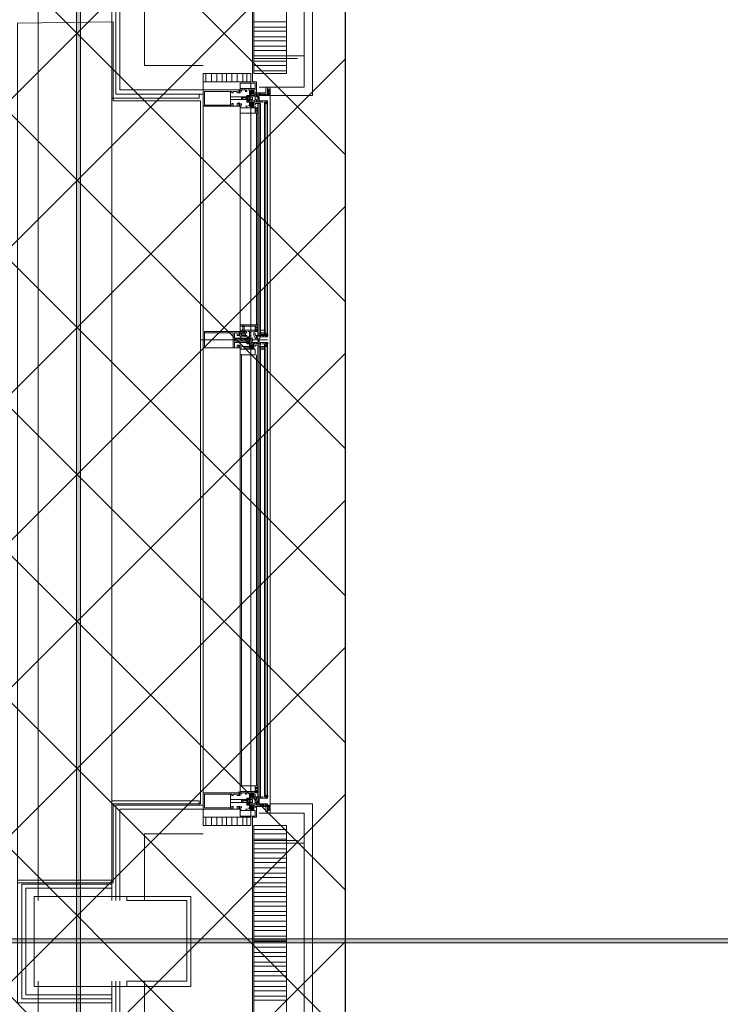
# Model space of a CAD drawing. Header units: millimetres. Extents: x 0.9 to 32.8, y 0.3 to 23.1.
# Tile 85 of 111: x 22.9 to 23.8, y 6.9 to 8.1. Entities that reach past the tile are written whole.
import ezdxf

# ---------------------------------------------------------------- set-up
doc = ezdxf.new("R2010")
doc.units = ezdxf.units.MM
doc.layers.add('PDF_Geometry', color=9, linetype='Continuous', true_color=0x808080)
doc.layers.add('PDF_Solid Fills', color=7, linetype='Continuous')

msp = doc.modelspace()

# ---------------------------------------------------------------- hatches: boundary and pattern name
h = msp.add_hatch()
h.set_pattern_fill('ANSI37', color=256, scale=0.04)
h.paths.add_polyline_path([(23.317, 4.1666), (21.9846, 4.1666), (21.9846, 9.473), (23.317, 9.473)])
at = {"layer": 'PDF_Solid Fills', "true_color": 0x808080, "transparency": 33554559}
msp.add_hatch(color=8, dxfattribs=at).paths.add_polyline_path([(28.2152, 6.9731), (28.2152, 6.9764), (1.3427, 6.9764), (1.3427, 6.9714), (28.2152, 6.9714)])

# ---------------------------------------------------------------- linework, layer by layer
msp.add_lwpolyline([(23.317, 4.1666), (21.9846, 4.1666), (21.9846, 9.473), (23.317, 9.473)], close=True)
at = {"layer": 'PDF_Geometry', "lineweight": 5}
msp.add_lwpolyline([(22.9937, 0.4233), (22.9937, 22.9325), (22.9937, 22.9143), (22.9887, 22.9143), (22.9887, 22.9325), (22.9887, 0.4233)], dxfattribs=at)
at = {"layer": 'PDF_Geometry', "lineweight": 18}
for points in [[(23.317, 9.208), (23.317, 8.1747), (23.317, 6.9731), (23.317, 5.7731), (23.317, 4.5715), (23.317, 3.5382)], [(23.2086, 8.0097), (23.2086, 8.0231), (23.2037, 8.0231), (23.2037, 8.1747), (23.2037, 8.3264), (23.2086, 8.3264), (23.2086, 8.3381)], [(23.212, 8.3314), (23.2253, 8.3314), (23.2253, 8.3414), (23.277, 8.3414), (23.277, 8.1747), (23.277, 8.0064), (23.2253, 8.0064), (23.2253, 8.0164), (23.212, 8.0164)], [(23.2253, 8.3314), (23.267, 8.3314), (23.267, 8.1747), (23.267, 8.0164), (23.2253, 8.0164)], [(22.942, 8.1247), (22.942, 7.0231)], [(23.1387, 8.0081), (23.1387, 8.0031), (23.032, 8.0031), (23.032, 8.1247), (23.032, 7.0231), (23.032, 7.1448), (23.1387, 7.1448), (23.1387, 7.1398)], [(23.042, 8.1247), (23.042, 8.0131), (23.1437, 8.0131), (23.1437, 8.0081), (23.037, 8.0081), (23.037, 8.1247)], [(23.1437, 8.0431), (23.072, 8.0431), (23.072, 8.1247)], [(23.2453, 8.0964), (23.2053, 8.0964)], [(23.2453, 8.0897), (23.2053, 8.0897)], [(23.2453, 8.0847), (23.2053, 8.0847)], [(23.267, 8.0814), (23.267, 8.0547), (23.217, 8.0547)], [(23.2453, 8.0781), (23.2053, 8.0781), (23.2053, 8.0514), (23.2587, 8.0514)], [(23.2453, 8.0731), (23.2053, 8.0731)], [(23.2453, 8.0664), (23.2053, 8.0664)], [(23.2453, 8.0614), (23.2053, 8.0614)], [(23.2453, 8.0547), (23.2053, 8.0547)], [(23.2453, 8.0481), (23.2053, 8.0481)], [(23.1437, 7.1148), (23.1437, 8.0331)], [(23.147, 8.0331), (23.147, 8.0231)], [(23.1537, 8.0331), (23.1537, 8.0231)], [(23.1603, 8.0331), (23.1603, 8.0231)], [(23.167, 8.0331), (23.167, 8.0231)], [(23.172, 8.0331), (23.172, 8.0231)], [(23.1786, 8.0331), (23.1786, 8.0231)], [(23.1853, 8.0331), (23.1853, 8.0231)], [(23.192, 8.0331), (23.192, 8.0231)], [(23.197, 8.0331), (23.197, 8.0231)], [(23.202, 8.0331), (23.202, 7.1148)], [(23.2453, 8.0431), (23.2053, 8.0431)], [(23.2453, 8.0364), (23.2053, 8.0364)], [(23.187, 8.0131), (23.187, 8.0114), (23.1886, 8.0131), (23.187, 8.0131), (23.1886, 8.0114), (23.187, 8.0114), (23.1886, 8.0114), (23.1886, 8.0097), (23.1886, 8.0214), (23.207, 8.0214), (23.207, 8.0131), (23.2053, 8.0131)], [(23.1886, 8.0131), (23.1886, 8.0114), (23.187, 8.0097), (23.1886, 8.0114), (23.187, 8.0097), (23.187, 8.0114)], [(23.1886, 8.0097), (23.187, 8.0114), (23.1886, 8.0097)], [(23.1886, 8.0097), (23.187, 8.0097), (23.1886, 8.0097)], [(23.1886, 8.0097), (23.187, 8.0097), (23.1886, 8.0097)], [(23.197, 8.0131), (23.197, 8.0114), (23.1953, 8.0114), (23.1953, 8.0131), (23.197, 8.0131), (23.1886, 8.0131), (23.1903, 8.0131), (23.1903, 8.0114)], [(23.2186, 8.0081), (23.217, 8.0064), (23.2186, 8.0081), (23.217, 8.0064), (23.2186, 8.0081), (23.2153, 8.0064), (23.217, 8.0081), (23.2153, 8.0081), (23.2153, 8.0064), (23.2153, 8.0081), (23.217, 8.0081), (23.2137, 8.0081), (23.2153, 8.0081), (23.217, 8.0081), (23.2153, 8.0081), (23.2153, 8.0064), (23.2203, 8.0064), (23.2203, 8.0081), (23.222, 8.0081), (23.222, 8.0064), (23.2137, 8.0064), (23.2137, 8.0081), (23.2086, 8.0081), (23.2086, 8.0047), (23.207, 8.0047), (23.207, 8.0081), (23.2053, 8.0081), (23.2053, 8.0131), (23.202, 8.0131), (23.202, 8.0114), (23.2003, 8.0114), (23.2003, 8.0097), (23.2003, 8.0114), (23.202, 8.0114), (23.202, 8.0131), (23.2053, 8.0131), (23.2053, 8.0081), (23.202, 8.0081), (23.202, 8.0097), (23.2053, 8.0114), (23.202, 8.0081), (23.2003, 8.0081), (23.2003, 8.0064), (23.197, 8.0047), (23.1986, 8.0064), (23.197, 8.0064), (23.1986, 8.0064)], [(23.202, 8.0097), (23.202, 8.0064), (23.2003, 8.0064), (23.2003, 8.0047), (23.2003, 8.0131), (23.1986, 8.0131)], [(23.202, 8.0081), (23.2003, 8.0081), (23.2053, 8.0131), (23.2003, 8.0097), (23.202, 8.0114), (23.2037, 8.0131), (23.202, 8.0131)], [(23.2037, 8.0081), (23.2003, 8.0114), (23.2053, 8.0081), (23.202, 8.0114), (23.2003, 8.0114)], [(23.2053, 8.0114), (23.2037, 8.0131), (23.2053, 8.0131), (23.2053, 8.0114), (23.2037, 8.0081), (23.2053, 8.0097), (23.2053, 8.0081), (23.202, 8.0131), (23.2053, 8.0114), (23.2053, 8.0097)], [(23.207, 8.0114), (23.207, 8.0081), (23.2137, 8.0081), (23.2137, 8.0097)], [(23.212, 8.0064), (23.212, 8.0081), (23.212, 8.0064), (23.212, 8.0081), (23.212, 8.0097)], [(23.222, 8.0148), (23.222, 8.0131), (23.2237, 8.0131), (23.2237, 8.0114), (23.2237, 8.0131), (23.222, 8.0131), (23.222, 8.0148), (23.222, 8.0131), (23.222, 8.0114), (23.222, 8.0097), (23.222, 8.0114), (23.222, 8.0097), (23.222, 8.0114), (23.222, 8.0097), (23.222, 8.0114), (23.222, 8.0131), (23.222, 8.0114), (23.222, 8.0131), (23.222, 8.0148), (23.222, 8.0131), (23.222, 8.0114), (23.222, 8.0131), (23.222, 8.0114), (23.222, 8.0131), (23.222, 8.0114), (23.222, 8.0097), (23.222, 8.0114), (23.222, 8.0064), (23.2253, 8.0064), (23.2253, 8.0114), (23.2253, 8.0097), (23.2237, 8.0097), (23.2237, 8.0081), (23.2237, 8.0097), (23.222, 8.0097), (23.222, 8.0114), (23.222, 8.0131), (23.2253, 8.0131), (23.2253, 8.0114), (23.2253, 8.0097), (23.2253, 8.0114), (23.2253, 8.0097), (23.2253, 8.0114), (23.2253, 8.0097), (23.2253, 8.0114), (23.2253, 8.0097), (23.2253, 8.0114), (23.2253, 8.0131), (23.2253, 8.0114), (23.2253, 8.0131), (23.2253, 8.0148), (23.2253, 8.0131)], [(23.222, 8.0081), (23.222, 8.0097), (23.222, 8.0081), (23.2237, 8.0097), (23.2237, 8.0114), (23.2253, 8.0114), (23.2253, 8.0131), (23.2253, 8.0114), (23.2253, 8.0097), (23.2237, 8.0097), (23.2237, 8.0114), (23.2237, 8.0097), (23.2237, 8.0114), (23.2237, 8.0097), (23.222, 8.0097), (23.222, 8.0081), (23.222, 8.0097), (23.2237, 8.0097), (23.2253, 8.0097), (23.2253, 8.0114), (23.2253, 8.0097), (23.2237, 8.0097), (23.2237, 8.0081), (23.2237, 8.0097), (23.2237, 8.0114), (23.2237, 8.0131), (23.2237, 8.0114), (23.2253, 8.0114), (23.2253, 8.0131), (23.2237, 8.0131), (23.2237, 8.0148), (23.2237, 8.0131), (23.2237, 8.0148), (23.2237, 8.0131), (23.2237, 8.0114), (23.2237, 8.0097), (23.222, 8.0097), (23.222, 8.0114), (23.222, 8.0097), (23.222, 8.0114), (23.2237, 8.0131), (23.2237, 8.0114), (23.2253, 8.0131), (23.2253, 8.0114), (23.2253, 8.0131), (23.2253, 8.0114), (23.2253, 8.0131), (23.2253, 8.0148), (23.2253, 8.0131), (23.2253, 8.0148)], [(23.222, 8.0131), (23.222, 8.0114), (23.2237, 8.0114), (23.2237, 8.0131), (23.2237, 8.0114), (23.222, 8.0114)], [(23.2253, 8.0081), (23.2237, 8.0064), (23.2253, 8.0097), (23.2237, 8.0064)], [(23.1437, 7.1448), (23.1437, 8.0031)], [(23.187, 7.9981), (23.187, 7.9964), (23.187, 7.9947), (23.187, 7.9964), (23.1886, 7.9964), (23.1886, 7.9931), (23.187, 7.9931), (23.187, 7.9947), (23.187, 7.9931), (23.187, 7.9947), (23.187, 7.9964), (23.1886, 7.9964), (23.187, 7.9947), (23.1886, 7.9964), (23.187, 7.9964), (23.1886, 7.9947), (23.187, 7.9964), (23.1886, 7.9947), (23.1886, 7.9847), (23.207, 7.9847), (23.207, 7.9914), (23.2053, 7.9914), (23.202, 7.9914), (23.2053, 7.9947), (23.2053, 7.9964), (23.2053, 7.9947), (23.2053, 7.9931)], [(23.1903, 7.9947), (23.1903, 7.9964)], [(23.2003, 8.0047), (23.2003, 8.0064), (23.2003, 8.0047), (23.1986, 8.0064), (23.2003, 8.0064), (23.1986, 8.0064), (23.2003, 8.0064), (23.197, 8.0064), (23.197, 8.0047), (23.1986, 8.0047), (23.197, 8.0047), (23.197, 8.0014), (23.1986, 8.0014), (23.1986, 7.9997), (23.197, 7.9997), (23.197, 7.9981), (23.2003, 7.9981), (23.2003, 7.9997), (23.1986, 7.9997), (23.2003, 7.9997), (23.1986, 7.9997), (23.1986, 8.0047), (23.2003, 8.0047), (23.1986, 8.0047), (23.1986, 8.0031), (23.1986, 8.0047), (23.197, 8.0031), (23.197, 8.0014), (23.197, 8.0031), (23.197, 8.0014), (23.1986, 8.0031), (23.197, 8.0047), (23.197, 8.0031), (23.197, 8.0047), (23.1986, 8.0031), (23.1986, 8.0014), (23.1986, 8.0031), (23.1986, 8.0014), (23.2003, 8.0014), (23.2003, 7.9997), (23.2003, 8.0014), (23.2003, 7.9997), (23.1986, 7.9981), (23.1986, 7.9997), (23.1986, 8.0014), (23.1986, 7.9997), (23.197, 8.0031), (23.1986, 8.0047), (23.1986, 8.0064), (23.1986, 8.0047), (23.1986, 8.0031), (23.1986, 8.0047), (23.197, 8.0064), (23.1986, 8.0047), (23.197, 8.0064), (23.1986, 8.0047)], [(23.197, 8.0031), (23.197, 8.0047), (23.197, 8.0064), (23.197, 8.0047)], [(23.197, 8.0031), (23.1986, 8.0031), (23.197, 8.0031)], [(23.197, 7.9997), (23.197, 8.0014), (23.1986, 8.0031)], [(23.197, 7.9981), (23.197, 7.9997), (23.1986, 7.9981), (23.197, 7.9997), (23.1986, 7.9981), (23.1986, 7.9997), (23.197, 7.9981), (23.1986, 8.0014), (23.197, 7.9997), (23.1986, 7.9997)], [(23.1986, 8.0014), (23.1986, 8.0031), (23.1986, 8.0014)], [(23.2053, 8.0047), (23.2053, 8.0064), (23.207, 8.0064), (23.2003, 8.0064), (23.2003, 8.0014), (23.202, 8.0014), (23.202, 8.0064), (23.2053, 8.0064)], [(23.2053, 7.9981), (23.2053, 7.9964), (23.202, 7.9931), (23.2053, 7.9981), (23.2003, 7.9931), (23.202, 7.9931), (23.202, 7.9947), (23.202, 7.9931), (23.2003, 7.9931), (23.2003, 8.0014), (23.2003, 7.9981), (23.202, 7.9981), (23.202, 7.9964), (23.2003, 7.9964), (23.2003, 7.9947), (23.202, 7.9964), (23.202, 7.9981), (23.2053, 7.9947), (23.202, 7.9964), (23.2003, 7.9964)], [(23.2003, 7.9981), (23.2003, 7.9997), (23.2003, 8.0014)], [(23.202, 7.9914), (23.2053, 7.9914), (23.2003, 7.9964), (23.2053, 7.9931), (23.2037, 7.9914), (23.2053, 7.9931), (23.2053, 7.9981), (23.2053, 7.9964), (23.2053, 7.9981), (23.2037, 7.9964), (23.202, 7.9981), (23.202, 7.9964), (23.2003, 7.9964), (23.2003, 7.9947), (23.2037, 7.9964)], [(23.2037, 8.0047), (23.2037, 8.0014)], [(23.2037, 7.9964), (23.2053, 7.9947), (23.2037, 7.9964)], [(23.2153, 7.9981), (23.217, 7.9981), (23.2153, 7.9981), (23.2153, 7.9997), (23.2203, 7.9997), (23.2203, 7.9981), (23.222, 7.9981), (23.222, 7.9997), (23.2137, 7.9997), (23.2137, 7.9981), (23.2086, 7.9981), (23.2086, 8.0014), (23.207, 8.0014), (23.207, 7.9981), (23.2053, 7.9981), (23.2053, 7.9964), (23.2053, 7.9981), (23.2053, 7.9931), (23.2053, 7.9947), (23.2053, 7.9964)], [(23.207, 8.0014), (23.207, 8.0047), (23.2103, 8.0047)], [(23.207, 7.9947), (23.207, 7.9964), (23.2137, 7.9964)], [(23.2086, 8.0064), (23.2103, 8.0064), (23.2103, 8.0081), (23.2086, 8.0081)], [(23.2103, 7.9981), (23.2103, 7.9997)], [(23.2203, 7.9964), (23.2203, 7.7148), (23.2103, 7.7131), (23.2103, 7.7114)], [(23.212, 8.0014), (23.212, 7.9997), (23.212, 7.9981)], [(23.212, 7.7148), (23.212, 7.9964)], [(23.2137, 7.9981), (23.2137, 7.9997)], [(23.2137, 7.7148), (23.2137, 7.9964), (23.2137, 7.7148), (23.2186, 7.7148), (23.2186, 7.9964)], [(23.2186, 8.0064), (23.2203, 8.0081), (23.2186, 8.0064), (23.2203, 8.0081), (23.2186, 8.0064), (23.2203, 8.0081), (23.2203, 8.0064), (23.2203, 8.0081), (23.222, 8.0081), (23.2203, 8.0081), (23.2203, 8.0064), (23.2203, 8.0081)], [(23.2186, 7.9981), (23.222, 7.9981), (23.222, 7.9964)], [(23.2237, 8.0081), (23.222, 8.0064), (23.2237, 8.0081)], [(23.2253, 8.0064), (23.2253, 7.1414), (23.2253, 7.1398), (23.2253, 7.1381), (23.2253, 7.1364), (23.2253, 7.1348), (23.2237, 7.1348), (23.2237, 7.1331), (23.222, 7.1348), (23.2237, 7.1348), (23.2237, 7.1364), (23.2237, 7.1381), (23.2237, 7.1364), (23.2253, 7.1364), (23.2253, 7.1381), (23.2253, 7.1364), (23.2253, 7.1381), (23.2237, 7.1398), (23.2253, 7.1381), (23.2237, 7.1398), (23.2237, 7.1381), (23.2237, 7.1364), (23.2237, 7.1381), (23.222, 7.1381), (23.222, 7.1398), (23.222, 7.1381)], [(23.222, 7.7148), (23.222, 7.9964), (23.222, 7.7148)], [(23.2253, 8.0064), (23.2253, 8.0081), (23.2253, 8.0064)], [(23.187, 7.9947), (23.1886, 7.9947), (23.187, 7.9931), (23.1886, 7.9931), (23.187, 7.9931), (23.1886, 7.9947)], [(23.187, 7.9947), (23.1886, 7.9931), (23.187, 7.9947)], [(23.197, 7.9931), (23.1953, 7.9931), (23.197, 7.9931), (23.197, 7.9914), (23.1886, 7.9914), (23.1886, 7.9931), (23.1903, 7.9931)], [(23.1886, 7.7081), (23.1886, 7.9847)], [(23.1986, 7.9931), (23.1986, 7.9947)], [(23.2003, 7.9914), (23.1986, 7.9914)], [(23.207, 7.9914), (23.207, 7.9931)], [(23.2103, 7.9914), (23.207, 7.9897), (23.2086, 7.9914), (23.207, 7.9914), (23.2086, 7.9914), (23.2103, 7.9914), (23.2086, 7.9914), (23.2103, 7.9897), (23.207, 7.9914), (23.2103, 7.9897)], [(23.207, 7.9914), (23.2086, 7.9897), (23.207, 7.9914)], [(23.2103, 7.9864), (23.207, 7.9864), (23.2103, 7.9864)], [(23.2103, 7.9847), (23.207, 7.9847), (23.2103, 7.9847)], [(23.2103, 7.9847), (23.207, 7.9847), (23.2103, 7.9847)], [(23.2086, 7.7264), (23.2086, 7.9847)], [(23.197, 7.7181), (23.197, 7.7164), (23.1953, 7.7164), (23.197, 7.7164), (23.197, 7.7181), (23.1886, 7.7181), (23.1886, 7.7164), (23.1903, 7.7164), (23.1886, 7.7164), (23.1886, 7.7148), (23.1886, 7.7264), (23.207, 7.7264), (23.207, 7.7181), (23.2053, 7.7181)], [(23.192, 7.7264), (23.192, 7.7131), (23.1937, 7.7131), (23.1937, 7.7264)], [(23.207, 7.7264), (23.2103, 7.7264), (23.207, 7.7264)], [(23.2103, 7.7214), (23.207, 7.7214), (23.2103, 7.7214), (23.207, 7.7214), (23.2103, 7.7181), (23.2086, 7.7214), (23.2103, 7.7198), (23.2086, 7.7214), (23.207, 7.7198), (23.2086, 7.7214), (23.207, 7.7198)], [(23.207, 7.7181), (23.207, 7.7198), (23.2086, 7.7181), (23.207, 7.7198), (23.2086, 7.7181), (23.2103, 7.7181)], [(23.1403, 7.7081), (23.222, 7.7081)], [(23.1953, 7.7064), (23.1953, 7.7081), (23.197, 7.7081), (23.197, 7.7097), (23.1986, 7.7097), (23.182, 7.7097), (23.182, 7.7164), (23.1853, 7.7164), (23.1853, 7.7131), (23.187, 7.7131), (23.187, 7.7181), (23.1453, 7.7181), (23.1453, 7.6981), (23.187, 7.6981), (23.187, 7.7014), (23.1853, 7.7014), (23.1853, 7.6981), (23.182, 7.6981), (23.182, 7.7048), (23.1986, 7.7048), (23.1986, 7.7064), (23.1937, 7.7064), (23.192, 7.7064), (23.1903, 7.7081), (23.192, 7.7081), (23.1937, 7.7081), (23.1953, 7.7097), (23.1953, 7.7081)], [(23.1886, 7.7148), (23.187, 7.7148), (23.1886, 7.7148), (23.187, 7.7131), (23.1886, 7.7131), (23.187, 7.7148), (23.187, 7.7164), (23.1886, 7.7164), (23.187, 7.7164), (23.1886, 7.7148), (23.187, 7.7164), (23.1886, 7.7148), (23.1886, 7.7164), (23.1886, 7.7181), (23.187, 7.7164), (23.1886, 7.7164)], [(23.187, 7.7164), (23.187, 7.7181)], [(23.187, 7.7148), (23.1886, 7.7164), (23.187, 7.7148)], [(23.1953, 7.7131), (23.1903, 7.7131), (23.1903, 7.7164), (23.1953, 7.7164), (23.1953, 7.7114), (23.1886, 7.7114), (23.1886, 7.7097), (23.197, 7.7097), (23.197, 7.7131), (23.1953, 7.7131), (23.1953, 7.7114)], [(23.2003, 7.7064), (23.2003, 7.7048), (23.2003, 7.7064), (23.1986, 7.7064), (23.1986, 7.7048), (23.1986, 7.7031), (23.1986, 7.7048), (23.197, 7.7031), (23.1986, 7.7064), (23.197, 7.7048), (23.1986, 7.7048), (23.1986, 7.7064), (23.1986, 7.7081), (23.1986, 7.7097), (23.1986, 7.7081), (23.1986, 7.7097), (23.1986, 7.7114), (23.197, 7.7114), (23.1986, 7.7114), (23.197, 7.7097), (23.2003, 7.7114), (23.2003, 7.7097)], [(23.197, 7.7097), (23.197, 7.7114)], [(23.1986, 7.7097), (23.197, 7.7114), (23.1986, 7.7097), (23.197, 7.7114)], [(23.1986, 7.7064), (23.197, 7.7064), (23.197, 7.7081), (23.1986, 7.7097), (23.1986, 7.7114)], [(23.197, 7.7064), (23.197, 7.7081), (23.197, 7.7097), (23.197, 7.7081), (23.197, 7.7064), (23.1986, 7.7048)], [(23.1986, 7.7081), (23.1986, 7.7097), (23.197, 7.7097)], [(23.197, 7.7048), (23.197, 7.7064), (23.1986, 7.7064), (23.1986, 7.7081), (23.2003, 7.7081)], [(23.2037, 7.7181), (23.202, 7.7181), (23.202, 7.7164), (23.2003, 7.7164), (23.2003, 7.7131), (23.202, 7.7131), (23.202, 7.7148), (23.202, 7.7114), (23.2003, 7.7114), (23.2003, 7.7097), (23.2003, 7.7181), (23.1986, 7.7181)], [(23.1986, 7.7081), (23.1986, 7.7097)], [(23.2003, 7.7114), (23.2003, 7.7131)], [(23.2037, 7.7097), (23.2037, 7.7064)], [(23.2053, 7.7164), (23.2053, 7.7181), (23.2053, 7.7131)], [(23.2153, 7.7131), (23.217, 7.7131), (23.217, 7.7114), (23.2153, 7.7114), (23.2203, 7.7114), (23.2203, 7.7131), (23.222, 7.7131), (23.222, 7.7114), (23.2137, 7.7114), (23.2137, 7.7131), (23.2086, 7.7131), (23.2086, 7.7097), (23.207, 7.7097), (23.207, 7.7114), (23.2053, 7.7114)], [(23.2137, 7.7114), (23.2137, 7.7131), (23.207, 7.7131), (23.207, 7.7164)], [(23.2186, 7.7131), (23.222, 7.7131), (23.222, 7.7148), (23.2186, 7.7148), (23.222, 7.7148), (23.2103, 7.7148), (23.2203, 7.7131)], [(23.2137, 7.7164), (23.2186, 7.7164), (23.2137, 7.7164), (23.2186, 7.7164)], [(23.1886, 7.6981), (23.187, 7.6981), (23.1886, 7.6997), (23.187, 7.6981), (23.1886, 7.6997), (23.187, 7.7014), (23.1886, 7.6997), (23.187, 7.7014), (23.1886, 7.7014), (23.187, 7.6997), (23.1886, 7.7014), (23.187, 7.7014), (23.187, 7.6997), (23.1886, 7.6981), (23.187, 7.6997), (23.187, 7.6981), (23.1886, 7.6981), (23.1886, 7.1548)], [(23.187, 7.7014), (23.187, 7.6997)], [(23.2153, 7.7031), (23.217, 7.7031), (23.2153, 7.7031), (23.222, 7.7031), (23.222, 7.7048), (23.2137, 7.7048), (23.2137, 7.7031), (23.2086, 7.7031), (23.2086, 7.7048), (23.207, 7.7048), (23.207, 7.7031), (23.2053, 7.7031), (23.2053, 7.7014), (23.2053, 7.6964), (23.207, 7.6964), (23.207, 7.6897), (23.1886, 7.6897), (23.1886, 7.6997), (23.1886, 7.6981), (23.1903, 7.6981), (23.1886, 7.6981), (23.1886, 7.6964), (23.197, 7.6964), (23.197, 7.6981), (23.1953, 7.6981), (23.197, 7.6981), (23.197, 7.6964)], [(23.2003, 7.7014), (23.202, 7.7014), (23.2003, 7.6997), (23.202, 7.6997), (23.1903, 7.6997)], [(23.1953, 7.6997), (23.2003, 7.6997), (23.1953, 7.6997), (23.2003, 7.6997), (23.2037, 7.7014)], [(23.1953, 7.6981), (23.2003, 7.6981), (23.2053, 7.7014), (23.2053, 7.6964), (23.2003, 7.7014), (23.2053, 7.6981), (23.202, 7.7014), (23.2053, 7.6997), (23.2053, 7.7014), (23.2053, 7.6997), (23.202, 7.6964)], [(23.197, 7.7031), (23.197, 7.7048), (23.1986, 7.7031), (23.197, 7.7048), (23.1986, 7.7031)], [(23.202, 7.6981), (23.2037, 7.6964), (23.202, 7.6964), (23.202, 7.6981), (23.2003, 7.6981), (23.2003, 7.7014), (23.202, 7.7014), (23.202, 7.7031), (23.2003, 7.7031), (23.2003, 7.7048), (23.2003, 7.6964), (23.1986, 7.6964)], [(23.2003, 7.6997), (23.202, 7.6981), (23.2037, 7.6964), (23.2053, 7.6981), (23.2037, 7.6964), (23.202, 7.6964), (23.202, 7.6981), (23.2003, 7.6981), (23.2003, 7.7014), (23.2053, 7.7014), (23.202, 7.6981), (23.2053, 7.7031), (23.2053, 7.7048), (23.2053, 7.7031), (23.2053, 7.7014), (23.2053, 7.6997), (23.2053, 7.6981)], [(23.2003, 7.7031), (23.2003, 7.7048)], [(23.2037, 7.7014), (23.2053, 7.6997), (23.2037, 7.7014)], [(23.207, 7.6997), (23.207, 7.7014), (23.2137, 7.7014), (23.2137, 7.7031)], [(23.2103, 7.7031), (23.2103, 7.7048)], [(23.2186, 7.7031), (23.222, 7.7031), (23.222, 7.6997), (23.2103, 7.6997)], [(23.212, 7.7064), (23.212, 7.7048), (23.212, 7.7031)], [(23.212, 7.6997), (23.212, 7.1498), (23.212, 7.1481), (23.212, 7.1498), (23.212, 7.1514)], [(23.2137, 7.6997), (23.2186, 7.6997), (23.2137, 7.6997), (23.2186, 7.6997), (23.2186, 7.1514)], [(23.2186, 7.6981), (23.2137, 7.6981), (23.2137, 7.6964), (23.2186, 7.6964), (23.2186, 7.6981), (23.2137, 7.6981), (23.2137, 7.6964), (23.2186, 7.6964), (23.2186, 7.6981), (23.2137, 7.6981)], [(23.2203, 7.6997), (23.2203, 7.1514)], [(23.222, 7.6997), (23.222, 7.1514), (23.222, 7.6997)], [(23.1903, 7.6897), (23.1903, 7.1631)], [(23.2086, 7.1631), (23.2086, 7.6897)], [(23.1886, 7.1531), (23.187, 7.1548), (23.1886, 7.1531), (23.187, 7.1531), (23.1886, 7.1514), (23.187, 7.1531), (23.1886, 7.1514), (23.187, 7.1514), (23.1886, 7.1531), (23.187, 7.1514), (23.1886, 7.1531), (23.1886, 7.1514), (23.1886, 7.1631), (23.207, 7.1631), (23.207, 7.1548), (23.2053, 7.1548)], [(23.187, 7.1548), (23.187, 7.1531), (23.187, 7.1548), (23.187, 7.1564)], [(23.1886, 7.1548), (23.187, 7.1531), (23.1886, 7.1548)], [(23.197, 7.1548), (23.197, 7.1531), (23.1953, 7.1531), (23.1953, 7.1548), (23.197, 7.1548), (23.1886, 7.1548), (23.1903, 7.1548), (23.1903, 7.1531)], [(23.202, 7.1514), (23.202, 7.1481), (23.2003, 7.1481), (23.2003, 7.1464), (23.2003, 7.1548), (23.1986, 7.1548)], [(23.2153, 7.1498), (23.217, 7.1498), (23.2153, 7.1498), (23.2153, 7.1481), (23.2203, 7.1481), (23.2203, 7.1498), (23.222, 7.1498), (23.222, 7.1481), (23.2137, 7.1481), (23.2137, 7.1498), (23.2086, 7.1498), (23.2086, 7.1464), (23.207, 7.1464), (23.207, 7.1498), (23.2053, 7.1498), (23.2053, 7.1548), (23.202, 7.1548), (23.202, 7.1531), (23.2003, 7.1531), (23.2003, 7.1514), (23.2003, 7.1531), (23.202, 7.1531), (23.202, 7.1548), (23.2053, 7.1548), (23.2053, 7.1498), (23.202, 7.1498), (23.202, 7.1514), (23.2053, 7.1531), (23.202, 7.1498), (23.2003, 7.1498), (23.2003, 7.1481), (23.2003, 7.1498)], [(23.202, 7.1498), (23.2003, 7.1498), (23.2053, 7.1548), (23.2003, 7.1514), (23.202, 7.1531), (23.2037, 7.1548), (23.202, 7.1548)], [(23.2053, 7.1531), (23.2037, 7.1548), (23.2053, 7.1548), (23.2053, 7.1531), (23.2037, 7.1498), (23.2053, 7.1514), (23.2053, 7.1498), (23.202, 7.1548), (23.2053, 7.1531), (23.2053, 7.1514)], [(23.207, 7.1631), (23.2103, 7.1631), (23.207, 7.1631)], [(23.207, 7.1631), (23.2103, 7.1631)], [(23.207, 7.1598), (23.2103, 7.1598), (23.207, 7.1598)], [(23.207, 7.1598), (23.2103, 7.1598), (23.207, 7.1598)], [(23.207, 7.1581), (23.2103, 7.1581), (23.207, 7.1581)], [(23.207, 7.1564), (23.2103, 7.1581), (23.207, 7.1548), (23.207, 7.1564), (23.2086, 7.1548), (23.207, 7.1564), (23.2086, 7.1548), (23.2103, 7.1564), (23.2086, 7.1548), (23.2103, 7.1564), (23.2086, 7.1581), (23.2103, 7.1564), (23.2086, 7.1581), (23.207, 7.1564), (23.2086, 7.1581), (23.207, 7.1581), (23.2103, 7.1548)], [(23.2103, 7.1581), (23.2103, 7.1598)], [(23.187, 7.1514), (23.187, 7.1531)], [(23.1886, 7.1514), (23.187, 7.1514), (23.1886, 7.1514)], [(23.197, 7.1481), (23.1986, 7.1481), (23.197, 7.1464), (23.1986, 7.1481), (23.1986, 7.1464), (23.1986, 7.1481), (23.2003, 7.1481), (23.2003, 7.1464), (23.2003, 7.1481), (23.2003, 7.1464), (23.1986, 7.1464), (23.1986, 7.1448), (23.1986, 7.1431), (23.1986, 7.1448), (23.197, 7.1464), (23.1986, 7.1448), (23.1986, 7.1464), (23.197, 7.1481), (23.1986, 7.1464), (23.197, 7.1481), (23.1986, 7.1464), (23.1986, 7.1448)], [(23.2003, 7.1431), (23.2003, 7.1414), (23.2003, 7.1431), (23.1986, 7.1431), (23.1986, 7.1448), (23.197, 7.1431), (23.1986, 7.1448), (23.1986, 7.1464), (23.197, 7.1448), (23.197, 7.1464), (23.197, 7.1481), (23.197, 7.1464), (23.197, 7.1448), (23.1986, 7.1414), (23.197, 7.1414), (23.197, 7.1431), (23.197, 7.1448), (23.197, 7.1464), (23.197, 7.1448)], [(23.2003, 7.1414), (23.2003, 7.1398), (23.197, 7.1414), (23.1986, 7.1398), (23.197, 7.1414), (23.1986, 7.1398), (23.2003, 7.1414), (23.1986, 7.1398), (23.1986, 7.1414), (23.197, 7.1398), (23.1986, 7.1431), (23.197, 7.1414), (23.1986, 7.1414), (23.1986, 7.1431), (23.197, 7.1431), (23.197, 7.1464), (23.1986, 7.1464), (23.197, 7.1464), (23.197, 7.1481), (23.2003, 7.1481), (23.1986, 7.1481), (23.2003, 7.1481), (23.2003, 7.1464), (23.1986, 7.1464), (23.1986, 7.1414), (23.2003, 7.1414), (23.1986, 7.1414), (23.2003, 7.1414), (23.2003, 7.1398), (23.197, 7.1398), (23.197, 7.1414), (23.197, 7.1398)], [(23.197, 7.1448), (23.1986, 7.1448), (23.197, 7.1448)], [(23.197, 7.1431), (23.197, 7.1448), (23.1986, 7.1431)], [(23.1986, 7.1431), (23.1986, 7.1448), (23.1986, 7.1431)], [(23.1986, 7.1414), (23.1986, 7.1431), (23.1986, 7.1414)], [(23.2037, 7.1498), (23.2003, 7.1531), (23.2053, 7.1498), (23.202, 7.1531), (23.2003, 7.1531)], [(23.202, 7.1331), (23.2053, 7.1331), (23.2003, 7.1381), (23.2053, 7.1348), (23.2037, 7.1331), (23.2053, 7.1348), (23.2053, 7.1398), (23.2053, 7.1381), (23.2053, 7.1398), (23.2037, 7.1381), (23.202, 7.1398), (23.202, 7.1381), (23.2003, 7.1381), (23.2003, 7.1348), (23.202, 7.1348), (23.202, 7.1364), (23.202, 7.1348), (23.202, 7.1364), (23.202, 7.1348), (23.2003, 7.1348), (23.2003, 7.1381), (23.202, 7.1381), (23.202, 7.1398), (23.2003, 7.1398), (23.2003, 7.1431), (23.2003, 7.1348), (23.2053, 7.1398), (23.202, 7.1348), (23.2053, 7.1381), (23.2053, 7.1398)], [(23.2037, 7.1431), (23.2037, 7.1464)], [(23.217, 7.1398), (23.217, 7.1381), (23.2153, 7.1398), (23.217, 7.1381), (23.2153, 7.1398), (23.217, 7.1398), (23.2153, 7.1398), (23.2153, 7.1414), (23.2203, 7.1414), (23.2203, 7.1398), (23.222, 7.1398), (23.222, 7.1414), (23.2137, 7.1414), (23.2137, 7.1398), (23.2086, 7.1398), (23.2086, 7.1431), (23.207, 7.1431), (23.207, 7.1398), (23.2053, 7.1398), (23.2053, 7.1381), (23.2053, 7.1398), (23.2053, 7.1348), (23.2053, 7.1364), (23.2053, 7.1381)], [(23.207, 7.1531), (23.207, 7.1498), (23.2137, 7.1498)], [(23.207, 7.1464), (23.207, 7.1431), (23.2103, 7.1431)], [(23.2086, 7.1498), (23.2137, 7.1498), (23.2137, 7.1481), (23.212, 7.1481), (23.212, 7.1431), (23.2103, 7.1481), (23.2086, 7.1481)], [(23.212, 7.1481), (23.212, 7.1498)], [(23.212, 7.1431), (23.212, 7.1414), (23.212, 7.1398)], [(23.222, 7.1514), (23.222, 7.1498), (23.2186, 7.1498), (23.2203, 7.1498), (23.2203, 7.1514), (23.2186, 7.1514), (23.2186, 7.1498)], [(23.1437, 7.1398), (23.037, 7.1398), (23.037, 7.0231)], [(23.1437, 7.1348), (23.042, 7.1348), (23.042, 7.0231)], [(23.1886, 7.1381), (23.187, 7.1381), (23.1886, 7.1381), (23.187, 7.1364), (23.1886, 7.1381), (23.187, 7.1381), (23.187, 7.1364), (23.187, 7.1381), (23.1886, 7.1364), (23.1886, 7.1264), (23.207, 7.1264), (23.207, 7.1331), (23.2053, 7.1331), (23.202, 7.1331), (23.2053, 7.1364), (23.2053, 7.1381), (23.2053, 7.1364), (23.2053, 7.1348)], [(23.1886, 7.1364), (23.187, 7.1381), (23.1886, 7.1364)], [(23.197, 7.1348), (23.1953, 7.1348), (23.197, 7.1348), (23.197, 7.1331), (23.1886, 7.1331), (23.1886, 7.1348), (23.1903, 7.1348)], [(23.1903, 7.1364), (23.1903, 7.1381)], [(23.1986, 7.1348), (23.1986, 7.1364)], [(23.2003, 7.1331), (23.1986, 7.1331)], [(23.2037, 7.1381), (23.2003, 7.1364), (23.202, 7.1381), (23.202, 7.1398), (23.2053, 7.1364), (23.202, 7.1381), (23.2003, 7.1381)], [(23.2086, 6.8098), (23.2086, 6.8214), (23.2037, 6.8214), (23.2037, 6.9731), (23.2037, 7.1248), (23.2086, 7.1248), (23.2086, 7.1381)], [(23.2037, 7.1381), (23.2053, 7.1364), (23.2037, 7.1381)], [(23.207, 7.1364), (23.207, 7.1381), (23.2137, 7.1381)], [(23.2103, 7.1398), (23.2103, 7.1414)], [(23.212, 6.8165), (23.2253, 6.8165), (23.2253, 6.8065), (23.277, 6.8065), (23.277, 6.9731), (23.277, 7.1414), (23.2253, 7.1414), (23.2253, 7.1298), (23.212, 7.1298)], [(23.2137, 7.1398), (23.2137, 7.1414)], [(23.2137, 7.1381), (23.2137, 7.1398), (23.2137, 7.1381)], [(23.2153, 7.1398), (23.2153, 7.1414)], [(23.217, 7.1381), (23.2153, 7.1414), (23.2186, 7.1381), (23.217, 7.1414), (23.2186, 7.1381), (23.217, 7.1414), (23.2186, 7.1381)], [(23.2203, 7.1381), (23.2186, 7.1414), (23.2203, 7.1381), (23.2186, 7.1414), (23.2203, 7.1381), (23.2203, 7.1398), (23.2186, 7.1414)], [(23.2203, 7.1398), (23.2203, 7.1414), (23.2203, 7.1398)], [(23.2237, 7.1348), (23.2253, 7.1348), (23.2253, 7.1364), (23.2237, 7.1364), (23.2237, 7.1348), (23.2237, 7.1364), (23.2237, 7.1381), (23.2253, 7.1381), (23.2253, 7.1364), (23.2253, 7.1381), (23.2237, 7.1381), (23.2237, 7.1398), (23.2237, 7.1381), (23.222, 7.1398), (23.2237, 7.1381), (23.222, 7.1398), (23.222, 7.1381), (23.222, 7.1364), (23.222, 7.1381), (23.222, 7.1364), (23.222, 7.1381), (23.222, 7.1364), (23.222, 7.1348), (23.222, 7.1364), (23.222, 7.1381), (23.222, 7.1398), (23.222, 7.1381), (23.222, 7.1364), (23.222, 7.1348), (23.222, 7.1364), (23.222, 7.1414), (23.222, 7.1398), (23.2253, 7.1398), (23.2253, 7.1414), (23.2253, 7.1364), (23.2253, 7.1381), (23.222, 7.1381), (23.222, 7.1364), (23.222, 7.1348), (23.2237, 7.1331), (23.2253, 7.1348), (23.2253, 7.1364), (23.2253, 7.1348), (23.2253, 7.1364), (23.2253, 7.1381), (23.2253, 7.1364), (23.2237, 7.1364), (23.2237, 7.1348), (23.2237, 7.1331), (23.2237, 7.1348), (23.2237, 7.1364), (23.222, 7.1364), (23.222, 7.1348)], [(23.2237, 7.1364), (23.222, 7.1364), (23.222, 7.1381), (23.222, 7.1364), (23.222, 7.1348), (23.222, 7.1364), (23.2237, 7.1364), (23.2237, 7.1348), (23.222, 7.1348), (23.222, 7.1364), (23.222, 7.1348), (23.222, 7.1364), (23.222, 7.1381), (23.222, 7.1398), (23.222, 7.1414)], [(23.222, 7.1364), (23.222, 7.1381), (23.2237, 7.1381), (23.2237, 7.1398)], [(23.2253, 7.1348), (23.2253, 7.1364), (23.2253, 7.1348), (23.2253, 7.1364), (23.2253, 7.1348), (23.2253, 7.1364), (23.2253, 7.1381), (23.2253, 7.1364), (23.2253, 7.1381), (23.2253, 7.1398), (23.2253, 7.1381), (23.2253, 7.1398), (23.2253, 7.1381), (23.2253, 7.1398)], [(23.147, 7.1148), (23.147, 7.1248)], [(23.1537, 7.1148), (23.1537, 7.1248)], [(23.1603, 7.1148), (23.1603, 7.1248)], [(23.167, 7.1148), (23.167, 7.1248)], [(23.172, 7.1148), (23.172, 7.1248)], [(23.1786, 7.1148), (23.1786, 7.1248)], [(23.1853, 7.1148), (23.1853, 7.1248)], [(23.192, 7.1148), (23.192, 7.1248)], [(23.197, 7.1148), (23.197, 7.1248)], [(23.2253, 6.8165), (23.267, 6.8165), (23.267, 6.9731), (23.267, 7.1298), (23.2253, 7.1298)], [(23.2453, 7.1098), (23.2053, 7.1098)], [(23.1437, 7.1048), (23.072, 7.1048), (23.072, 7.0231)], [(23.2453, 7.1048), (23.2053, 7.1048)], [(23.2453, 7.0981), (23.2053, 7.0981)], [(23.2453, 7.0698), (23.2053, 7.0698), (23.2053, 7.0964), (23.2587, 7.0964)], [(23.2453, 7.0931), (23.2053, 7.0931)], [(23.2453, 7.0864), (23.2053, 7.0864)], [(23.267, 7.0648), (23.267, 7.0931), (23.217, 7.0931)], [(23.2453, 7.0814), (23.2053, 7.0814)], [(23.2453, 7.0748), (23.2053, 7.0748)], [(23.2453, 7.0631), (23.2053, 7.0631)], [(23.032, 7.0481), (22.917, 7.0481), (22.917, 6.9731), (22.917, 6.8981), (23.032, 6.8981)], [(23.2453, 7.0564), (23.2053, 7.0564)], [(23.2453, 7.0514), (23.2053, 7.0514)], [(23.032, 7.0431), (22.922, 7.0431), (22.922, 6.9731), (22.922, 6.9031), (23.032, 6.9031)], [(23.032, 7.0381), (22.927, 7.0381), (22.927, 6.9731), (22.927, 6.9081), (23.032, 6.9081)], [(23.2453, 7.0448), (23.2053, 7.0448)], [(23.2453, 7.0398), (23.2053, 7.0398)], [(23.2453, 7.0331), (23.2053, 7.0331)], [(23.2453, 7.0281), (23.2053, 7.0281)], [(23.2453, 7.0214), (23.2053, 7.0214)], [(23.2453, 7.0164), (23.2053, 7.0164)], [(23.2453, 7.0098), (23.2053, 7.0098)], [(23.2453, 7.0048), (23.2053, 7.0048)], [(23.2453, 6.9981), (23.2053, 6.9981)], [(23.2453, 6.9914), (23.2053, 6.9914)], [(23.2453, 6.9864), (23.2053, 6.9864)], [(23.2453, 6.9798), (23.2053, 6.9798)], [(23.2453, 6.9748), (23.2053, 6.9748)], [(23.2453, 6.9714), (23.2053, 6.9714)], [(23.2453, 6.9664), (23.2053, 6.9664)], [(23.2453, 6.9598), (23.2053, 6.9598)], [(23.2453, 6.9548), (23.2053, 6.9548)], [(23.2453, 6.9481), (23.2053, 6.9481)], [(23.2453, 6.9431), (23.2053, 6.9431)], [(23.2453, 6.9364), (23.2053, 6.9364)], [(23.2453, 6.9314), (23.2053, 6.9314)], [(22.942, 6.9248), (22.942, 5.8215)], [(23.1387, 6.8065), (23.1387, 6.8014), (23.032, 6.8014), (23.032, 6.9248), (23.032, 5.8215), (23.032, 5.9431), (23.1387, 5.9431), (23.1387, 5.9381)], [(23.042, 6.9248), (23.042, 6.8114), (23.1437, 6.8114), (23.1437, 6.8065), (23.037, 6.8065), (23.037, 6.9248)], [(23.1437, 6.8414), (23.072, 6.8414), (23.072, 6.9248)], [(23.2453, 6.9248), (23.2053, 6.9248)], [(23.2453, 6.9181), (23.2053, 6.9181)], [(23.2453, 6.9131), (23.2053, 6.9131)], [(23.2453, 6.9064), (23.2053, 6.9064)], [(23.2453, 6.9014), (23.2053, 6.9014)]]:
    msp.add_lwpolyline(points, dxfattribs=at)
for points in [[(23.2453, 8.0331), (23.2453, 8.1747), (23.2053, 8.1747), (23.2053, 8.0331)], [(23.202, 8.0231), (23.202, 8.0331), (23.1437, 8.0331), (23.1437, 8.0231)], [(23.1903, 8.0148), (23.1886, 8.0148), (23.1886, 8.0214), (23.207, 8.0214), (23.207, 8.0148)], [(23.1953, 8.0014), (23.1986, 8.0014), (23.192, 8.0014), (23.1903, 8.0031), (23.192, 8.0031), (23.192, 8.0047), (23.192, 8.0031), (23.192, 8.0047), (23.192, 8.0031), (23.192, 8.0047), (23.192, 8.0031), (23.1937, 8.0047), (23.1937, 8.0031), (23.1937, 8.0047), (23.1937, 8.0031), (23.1937, 8.0047), (23.1937, 8.0031), (23.1937, 8.0047), (23.1937, 8.0031), (23.1937, 8.0047), (23.1937, 8.0031), (23.1937, 8.0047), (23.1953, 8.0031), (23.1953, 8.0047), (23.1953, 8.0031), (23.1953, 8.0047), (23.1953, 8.0031), (23.1953, 8.0047), (23.1953, 8.0031), (23.1953, 8.0047), (23.1953, 8.0031), (23.1953, 8.0047), (23.1953, 8.0031), (23.197, 8.0031), (23.197, 8.0047), (23.197, 8.0031), (23.197, 8.0047), (23.197, 8.0031), (23.197, 8.0047), (23.1986, 8.0047), (23.177, 8.0047), (23.177, 8.0114), (23.1786, 8.0114), (23.1786, 8.0097), (23.1803, 8.0097), (23.1803, 8.0114), (23.1853, 8.0114), (23.1853, 8.0097), (23.187, 8.0097), (23.187, 8.0131), (23.1437, 8.0131), (23.1437, 7.9931), (23.187, 7.9931), (23.187, 7.9947), (23.187, 7.9931), (23.187, 7.9964), (23.1853, 7.9964), (23.1853, 7.9931), (23.1803, 7.9931), (23.1803, 7.9964), (23.1786, 7.9964), (23.1786, 7.9931), (23.177, 7.9931), (23.177, 8.0014)], [(23.177, 7.9947), (23.177, 8.0114), (23.1453, 8.0114), (23.1453, 7.9947)], [(23.187, 8.0114), (23.187, 8.0131), (23.1886, 8.0131), (23.1886, 8.0097), (23.187, 8.0097)], [(23.2003, 8.0097), (23.202, 8.0081), (23.202, 8.0097)], [(23.222, 8.0081), (23.222, 8.0164), (23.2203, 8.0164), (23.2203, 8.0097), (23.2086, 8.0097), (23.2086, 8.0081)], [(23.222, 8.0148), (23.222, 8.0131)], [(23.2237, 8.0148), (23.2237, 8.0131)], [(23.2237, 8.0148), (23.2237, 8.0131)], [(23.1903, 8.0014), (23.1903, 8.0047), (23.177, 8.0047), (23.177, 8.0014)], [(23.207, 7.9997), (23.202, 7.9997), (23.202, 8.0047), (23.2003, 8.0047), (23.2003, 7.9981), (23.207, 7.9981)], [(23.2037, 8.0014), (23.2037, 8.0047), (23.202, 8.0047), (23.202, 8.0014)], [(23.2086, 8.0064), (23.2086, 8.0081), (23.2137, 8.0081), (23.2137, 8.0064), (23.212, 8.0064), (23.2103, 8.0014), (23.2103, 8.0064)], [(23.2086, 7.9997), (23.2103, 7.9997), (23.212, 8.0047), (23.212, 7.9997), (23.2137, 7.9997), (23.2137, 7.9981), (23.2086, 7.9981), (23.2086, 7.9997), (23.2103, 7.9997), (23.2103, 7.9981), (23.2086, 7.9981)], [(23.2103, 7.9964), (23.2103, 7.7148)], [(23.2203, 7.9964), (23.2203, 7.9981), (23.2186, 7.9981), (23.2186, 7.9964)], [(23.1903, 7.9914), (23.1886, 7.9914), (23.1886, 7.9847), (23.207, 7.9847), (23.207, 7.9914)], [(23.2037, 7.9914), (23.202, 7.9931), (23.2003, 7.9947), (23.202, 7.9947)], [(23.2086, 7.9897), (23.2103, 7.9914), (23.2086, 7.9897), (23.2103, 7.9897), (23.207, 7.9897)], [(23.2103, 7.9897), (23.2103, 7.9914), (23.207, 7.9914), (23.207, 7.9897)], [(23.207, 7.9881), (23.2103, 7.9881), (23.207, 7.9881), (23.2103, 7.9881)], [(23.207, 7.9864), (23.2103, 7.9864)], [(23.1903, 7.7198), (23.1886, 7.7198), (23.1886, 7.7248), (23.207, 7.7248), (23.207, 7.7198)], [(23.207, 7.7248), (23.2103, 7.7248), (23.207, 7.7248), (23.2103, 7.7248)], [(23.2103, 7.7231), (23.207, 7.7231), (23.2103, 7.7231), (23.207, 7.7231)], [(23.2103, 7.7198), (23.2103, 7.7214), (23.207, 7.7181), (23.2103, 7.7198), (23.2086, 7.7181)], [(23.2103, 7.7181), (23.2103, 7.7214), (23.207, 7.7214), (23.207, 7.7181)], [(23.2137, 7.7164), (23.2137, 7.7198), (23.2186, 7.7198), (23.2186, 7.7164), (23.2137, 7.7164), (23.2137, 7.7198), (23.2186, 7.7198), (23.2186, 7.7164)], [(23.1803, 7.6981), (23.1803, 7.7164), (23.1453, 7.7164), (23.1453, 7.6981)], [(23.1903, 7.7064), (23.1903, 7.7098), (23.182, 7.7098), (23.182, 7.7064)], [(23.187, 7.7148), (23.187, 7.7181), (23.1886, 7.7181), (23.1886, 7.7131), (23.187, 7.7131)], [(23.1953, 7.7164), (23.1886, 7.7164), (23.1886, 7.7181), (23.197, 7.7181), (23.197, 7.7164)], [(23.2003, 7.7048), (23.2003, 7.7031), (23.1986, 7.7031), (23.1986, 7.7048), (23.2003, 7.7048), (23.1986, 7.7048), (23.1986, 7.7097), (23.2003, 7.7097), (23.2003, 7.7114), (23.1986, 7.7114), (23.2003, 7.7114), (23.197, 7.7114), (23.197, 7.7097), (23.1986, 7.7097), (23.197, 7.7097), (23.197, 7.7064), (23.1986, 7.7064), (23.1986, 7.7048), (23.197, 7.7048), (23.197, 7.7031), (23.2003, 7.7031)], [(23.197, 7.7097), (23.1986, 7.7081), (23.1986, 7.7064), (23.1986, 7.7081)], [(23.197, 7.7081), (23.197, 7.7097)], [(23.1986, 7.7064), (23.1986, 7.7081), (23.197, 7.7081), (23.197, 7.7064)], [(23.197, 7.7081), (23.197, 7.7064)], [(23.2003, 7.7114), (23.2003, 7.7097), (23.1986, 7.7114)], [(23.207, 7.7048), (23.202, 7.7048), (23.202, 7.7097), (23.2003, 7.7097), (23.2003, 7.7031), (23.207, 7.7031)], [(23.2037, 7.7064), (23.2037, 7.7098), (23.202, 7.7098), (23.202, 7.7064)], [(23.2086, 7.7114), (23.2103, 7.7114), (23.2086, 7.7114), (23.2086, 7.7131), (23.2137, 7.7131), (23.2137, 7.7114), (23.212, 7.7097), (23.2103, 7.7064), (23.2103, 7.7097)], [(23.2086, 7.7031), (23.2086, 7.7048), (23.2103, 7.7048), (23.2103, 7.7031), (23.2086, 7.7031), (23.2137, 7.7031), (23.2137, 7.7048), (23.212, 7.7048), (23.212, 7.7081), (23.2103, 7.7048), (23.2086, 7.7048)], [(23.2203, 7.7148), (23.2203, 7.7131), (23.2103, 7.7131), (23.2103, 7.7148)], [(23.212, 7.7131), (23.212, 7.7114)], [(23.2203, 7.7131), (23.2203, 7.7147), (23.2186, 7.7147), (23.2186, 7.7131)], [(23.187, 7.6997), (23.187, 7.7014), (23.1886, 7.7014), (23.1886, 7.6981), (23.187, 7.6981)], [(23.1903, 7.6964), (23.1886, 7.6964), (23.1886, 7.6897), (23.207, 7.6897), (23.207, 7.6964)], [(23.2003, 7.6964), (23.2003, 7.6981), (23.1936, 7.6981), (23.1936, 7.6964)], [(23.2003, 7.6964), (23.2003, 7.6981), (23.1953, 7.6981), (23.1953, 7.6964)], [(23.2003, 7.7048), (23.1986, 7.7031), (23.1986, 7.7048)], [(23.2103, 7.1498), (23.2103, 7.6997)], [(23.2137, 7.1498), (23.2137, 7.6997)], [(23.2186, 7.6997), (23.222, 7.6997), (23.2186, 7.6997), (23.2203, 7.7014), (23.2203, 7.7031), (23.2186, 7.7031)], [(23.1953, 7.1464), (23.1986, 7.1464), (23.197, 7.1464), (23.197, 7.1448), (23.197, 7.1464), (23.197, 7.1448), (23.197, 7.1464), (23.1953, 7.1448), (23.1953, 7.1464), (23.1953, 7.1448), (23.1953, 7.1464), (23.1953, 7.1448), (23.1953, 7.1464), (23.1953, 7.1448), (23.1953, 7.1464), (23.1953, 7.1448), (23.1953, 7.1464), (23.1953, 7.1448), (23.1937, 7.1448), (23.1937, 7.1464), (23.1937, 7.1448), (23.1937, 7.1464), (23.1937, 7.1448), (23.1937, 7.1464), (23.1937, 7.1448), (23.1937, 7.1464), (23.1937, 7.1448), (23.1937, 7.1464), (23.1937, 7.1448), (23.192, 7.1464), (23.192, 7.1448), (23.192, 7.1464), (23.192, 7.1448), (23.192, 7.1464), (23.192, 7.1448), (23.1903, 7.1448), (23.192, 7.1448), (23.192, 7.1431), (23.1986, 7.1431), (23.177, 7.1431), (23.177, 7.1348), (23.1786, 7.1348), (23.1786, 7.1381), (23.1803, 7.1381), (23.1803, 7.1348), (23.1853, 7.1348), (23.1853, 7.1381), (23.187, 7.1381), (23.187, 7.1348), (23.187, 7.1364), (23.187, 7.1348), (23.1437, 7.1348), (23.1437, 7.1548), (23.187, 7.1548), (23.187, 7.1514), (23.1853, 7.1514), (23.1853, 7.1531), (23.1803, 7.1531), (23.1803, 7.1514), (23.1786, 7.1514), (23.1786, 7.1531), (23.177, 7.1531), (23.177, 7.1464)], [(23.187, 7.1531), (23.187, 7.1514), (23.1886, 7.1514), (23.1886, 7.1548), (23.187, 7.1548)], [(23.1903, 7.1564), (23.1886, 7.1564), (23.1886, 7.1631), (23.207, 7.1631), (23.207, 7.1564)], [(23.2103, 7.1614), (23.207, 7.1614), (23.2103, 7.1614), (23.207, 7.1614)], [(23.2103, 7.1548), (23.2103, 7.1581), (23.207, 7.1581), (23.207, 7.1548)], [(23.177, 7.1364), (23.177, 7.1531), (23.1453, 7.1531), (23.1453, 7.1364)], [(23.1903, 7.1431), (23.1903, 7.1464), (23.177, 7.1464), (23.177, 7.1431)], [(23.2003, 7.1514), (23.202, 7.1498), (23.202, 7.1514)], [(23.207, 7.1481), (23.202, 7.1481), (23.202, 7.1431), (23.2003, 7.1431), (23.2003, 7.1481)], [(23.202, 7.1464), (23.202, 7.1414), (23.207, 7.1414), (23.207, 7.1398), (23.2003, 7.1398), (23.2003, 7.1464)], [(23.2037, 7.1431), (23.2037, 7.1464), (23.202, 7.1464), (23.202, 7.1431)], [(23.2086, 7.1481), (23.2103, 7.1481), (23.2103, 7.1498), (23.2086, 7.1498)], [(23.2086, 7.1414), (23.2086, 7.1398), (23.2137, 7.1398), (23.2137, 7.1414), (23.212, 7.1414), (23.2103, 7.1464), (23.2103, 7.1414)], [(23.1437, 7.1348), (23.1437, 7.1398)], [(23.187, 7.1364), (23.1886, 7.1348), (23.187, 7.1364), (23.187, 7.1348), (23.1886, 7.1348), (23.1886, 7.1364), (23.187, 7.1348), (23.1886, 7.1364), (23.187, 7.1364), (23.187, 7.1348), (23.187, 7.1364), (23.187, 7.1348), (23.1886, 7.1348), (23.1886, 7.1381), (23.187, 7.1381)], [(23.1903, 7.1331), (23.1886, 7.1331), (23.1886, 7.1264), (23.207, 7.1264), (23.207, 7.1331)], [(23.2037, 7.1331), (23.202, 7.1348), (23.2003, 7.1364), (23.202, 7.1364)], [(23.2103, 7.1398), (23.2103, 7.1414), (23.2086, 7.1414), (23.2086, 7.1398)], [(23.222, 7.1381), (23.222, 7.1314), (23.2203, 7.1314), (23.2203, 7.1381), (23.2086, 7.1381)], [(23.2153, 7.1381), (23.2137, 7.1398), (23.2153, 7.1381), (23.2153, 7.1398)], [(23.2203, 7.1414), (23.2203, 7.1398), (23.222, 7.1398), (23.222, 7.1381), (23.2203, 7.1398)], [(23.2237, 7.1381), (23.2237, 7.1364), (23.2237, 7.1348), (23.2237, 7.1331), (23.2237, 7.1348), (23.2237, 7.1364), (23.2237, 7.1381), (23.2237, 7.1398)], [(23.202, 7.1148), (23.202, 7.1248), (23.1437, 7.1248), (23.1437, 7.1148)], [(23.2453, 6.9731), (23.2453, 7.1148), (23.2053, 7.1148), (23.2053, 6.9731)], [(23.1287, 6.9181), (23.1287, 7.0281), (22.937, 7.0281), (22.937, 6.9181)], [(23.1287, 6.9731), (23.1287, 7.0281), (23.0503, 7.0281), (23.0503, 7.0231), (23.1236, 7.0231), (23.1236, 6.9731), (23.1236, 6.9248), (23.0503, 6.9248), (23.0503, 6.9181), (23.1287, 6.9181)], [(23.2453, 6.8314), (23.2453, 6.9731), (23.2053, 6.9731), (23.2053, 6.8314)]]:
    msp.add_lwpolyline(points, close=True, dxfattribs=at)
at = {"layer": 'PDF_Geometry', "color": 254, "lineweight": 18, "true_color": 0xdcdcdc}
msp.add_lwpolyline([(22.917, 8.0947), (23.0337, 8.0964), (23.0337, 7.9997), (23.1403, 7.9997), (23.1403, 7.1414), (23.0337, 7.1414), (23.0337, 7.0448), (22.917, 7.0448)], close=True, dxfattribs=at)
at = {"layer": 'PDF_Geometry', "color": 7, "lineweight": 35}
for points in [[(23.2203, 7.9981), (23.222, 7.9964), (23.2203, 7.9981), (23.222, 7.9981)], [(23.222, 7.9964), (23.2203, 7.9964)], [(23.2203, 7.7148), (23.2203, 7.7164)], [(23.222, 7.7148), (23.2203, 7.7131), (23.222, 7.7148), (23.222, 7.7131)], [(23.2203, 7.7131), (23.222, 7.7131), (23.2203, 7.7131)], [(23.2203, 7.7031), (23.2203, 7.7048)], [(23.222, 7.6997), (23.2203, 7.7014), (23.2203, 7.6997), (23.2203, 7.7014), (23.222, 7.7014), (23.2203, 7.7031), (23.222, 7.7014)], [(23.2203, 7.6997), (23.2203, 7.7014)], [(23.222, 7.7031), (23.222, 7.7048)], [(23.2203, 7.1498), (23.222, 7.1514)], [(23.222, 7.1498), (23.222, 7.1514), (23.2203, 7.1514)], [(23.2203, 7.1498), (23.222, 7.1498), (23.2203, 7.1498)]]:
    msp.add_lwpolyline(points, dxfattribs=at)
at = {"layer": 'PDF_Geometry', "lineweight": 5}
msp.add_lwpolyline([(28.2152, 6.9731), (28.2152, 6.9764), (1.3427, 6.9764), (1.3427, 6.9714), (28.2152, 6.9714)], close=True, dxfattribs=at)
at = {"layer": 'PDF_Solid Fills', "color": 8, "lineweight": 5, "true_color": 0x808080, "transparency": 33554559}
msp.add_solid([(22.9937, 0.4233), (22.9937, 22.9326), (22.9887, 0.4233), (22.9887, 22.9326)], dxfattribs=at)

doc.saveas('drawing.dxf')
